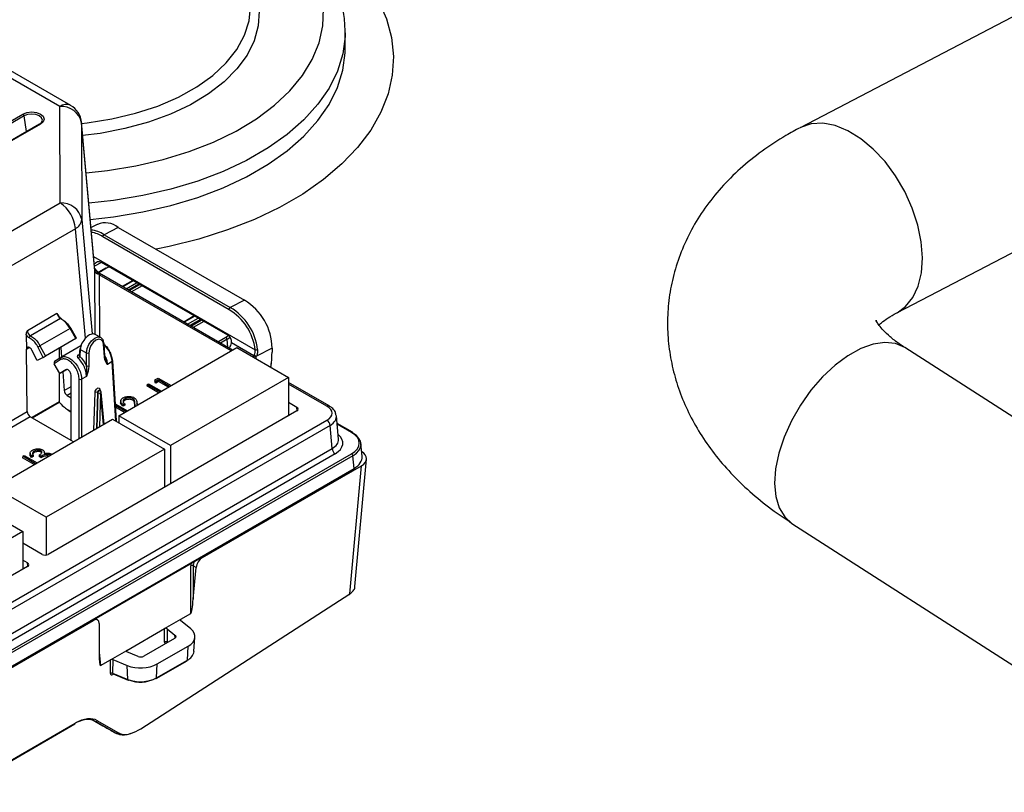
# Model space of a CAD drawing. Header units: millimetres. Extents: x 16 to 503, y 3 to 290.
# Tile 150 of 169: x 106.84 to 115.54, y 161.31 to 168.14. Entities that reach past the tile are written whole.
import ezdxf

# ---------------------------------------------------------------- set-up
doc = ezdxf.new("R2010")
doc.units = ezdxf.units.MM

msp = doc.modelspace()

# ---------------------------------------------------------------- linework, layer by layer
at = {"color": 7, "linetype": 'Continuous', "lineweight": 25}
for p, q in [((123.1181, 172.0866), (113.7344, 167.1893)), ((114.5886, 165.5526), (124.9097, 170.9392)), ((107.1908, 167.3763), (103.1648, 169.7005)), ((107.287, 167.3858), (103.2609, 169.71)), ((109.714, 167.8897), (109.714, 168.0341)), ((107.1928, 166.5235), (107.1908, 167.3763)), ((104.9618, 166.2111), (106.8656, 167.3101)), ((106.8763, 167.2935), (104.9725, 166.1945)), ((106.8958, 167.1546), (106.8763, 167.2935)), ((107.0121, 167.2218), (105.1084, 166.1228)), ((107.0198, 167.221), (105.1161, 166.122)), ((107.501, 165.9288), (107.3823, 167.2367)), ((107.3826, 167.231), (107.3823, 167.2367)), ((107.3826, 167.231), (107.3846, 166.3782)), ((107.5013, 165.9232), (107.3826, 167.231)), ((105.5868, 165.5963), (107.1928, 166.5235)), ((107.3846, 166.3782), (107.4765, 165.3655)), ((107.3286, 166.2963), (105.7226, 165.3691)), ((107.4166, 165.3273), (107.3286, 166.2963)), ((107.5226, 166.3345), (107.4668, 166.3057)), ((107.7073, 166.3075), (107.5823, 166.243)), ((107.7073, 166.3075), (108.8225, 165.6637)), ((108.6865, 165.5805), (107.5706, 166.2247)), ((107.5823, 166.243), (108.6975, 165.5992)), ((107.4901, 166.0494), (108.9175, 165.2254)), ((107.498, 165.9854), (107.4958, 165.9867)), ((107.5596, 165.9973), (107.4977, 165.9654)), ((107.5962, 165.947), (107.5333, 165.9107)), ((107.6039, 165.9462), (107.537, 165.9076)), ((108.6754, 165.3541), (107.5602, 165.9979)), ((107.6217, 165.9549), (107.6224, 165.962)), ((107.6258, 165.9565), (107.6261, 165.9598)), ((107.5026, 165.3617), (107.5013, 165.9232)), ((107.5397, 165.8894), (107.541, 165.3411)), ((108.7055, 165.2164), (107.5397, 165.8894)), ((108.7168, 165.2229), (107.5589, 165.8913)), ((107.8356, 165.8389), (107.7429, 165.7851)), ((107.8399, 165.8364), (107.7472, 165.7826)), ((107.7769, 165.7655), (107.8701, 165.819)), ((107.8902, 165.8073), (107.7971, 165.7538)), ((107.8045, 165.7496), (107.8977, 165.803)), ((107.9189, 165.7908), (107.8257, 165.7373)), ((108.8225, 165.6637), (108.6975, 165.5992)), ((106.9045, 165.3971), (107.166, 165.5481)), ((108.3795, 165.5249), (108.2868, 165.4711)), ((108.3838, 165.5224), (108.2911, 165.4686)), ((108.3209, 165.4515), (108.414, 165.505)), ((107.1959, 165.5026), (106.9318, 165.3502)), ((107.3394, 165.3283), (107.2875, 165.4181)), ((108.4342, 165.4933), (108.341, 165.4398)), ((108.3484, 165.4355), (108.4416, 165.489)), ((108.4628, 165.4768), (108.3696, 165.4233)), ((106.8941, 165.3593), (106.8959, 165.2301)), ((107.2821, 165.4143), (107.0159, 165.2606)), ((107.3339, 165.3248), (107.2821, 165.4143)), ((107.5529, 165.3348), (107.5023, 165.3619)), ((108.5885, 165.297), (108.6586, 165.3374)), ((106.8959, 165.2301), (106.9231, 165.2458)), ((107.0453, 165.1588), (106.997, 165.2508)), ((107.0159, 165.2606), (107.0639, 165.1689)), ((107.3339, 165.3248), (107.0639, 165.1689)), ((107.1999, 165.2475), (107.2064, 165.1612)), ((107.378, 165.2603), (107.2, 165.1576)), ((107.5847, 165.1621), (107.5779, 165.2746)), ((107.5891, 165.1689), (107.5823, 165.2813)), ((107.7123, 164.643), (108.7566, 165.2459)), ((108.6694, 165.3192), (108.6097, 165.2847)), ((108.676, 165.2464), (108.6694, 165.3192)), ((108.6896, 165.2386), (108.6925, 165.2439)), ((108.9065, 165.1723), (108.7082, 165.2868)), ((108.7566, 165.2459), (109.2135, 164.9822)), ((117.6399, 163.3292), (114.6599, 165.2446)), ((106.9039, 164.679), (106.8959, 165.2301)), ((106.9917, 165.1319), (106.9436, 165.2236)), ((107.0453, 165.1588), (106.9917, 165.1319)), ((107.1886, 165.1502), (107.1886, 165.2409)), ((107.3554, 165.1805), (107.3634, 165.1852)), ((107.3629, 165.1785), (107.3627, 165.1778)), ((107.3673, 165.2359), (107.3629, 165.1785)), ((107.3718, 165.2289), (107.3671, 165.168)), ((107.3718, 165.2289), (107.4262, 165.1996)), ((107.4262, 165.0832), (107.4262, 165.1996)), ((107.448, 165.1996), (107.448, 165.0832)), ((108.9012, 165.1625), (108.9065, 165.1723)), ((108.9251, 165.162), (108.9195, 165.1519)), ((109.0669, 165.2404), (108.9287, 165.169)), ((109.0669, 165.2404), (109.0663, 165.2034)), ((107.1944, 165.1369), (107.1424, 165.1027)), ((107.1926, 165.0159), (107.1424, 165.1027)), ((107.1968, 165.1556), (107.145, 165.1215)), ((107.1968, 165.1556), (107.1973, 165.1559)), ((107.654, 165.1209), (107.6112, 165.0962)), ((107.6858, 164.5955), (107.654, 165.1209)), ((107.6906, 164.5969), (107.6585, 165.1277)), ((109.0537, 165.0751), (109.0531, 165.0748)), ((109.0536, 165.0745), (109.0537, 165.0751)), ((109.0581, 165.0797), (109.0613, 165.1096)), ((107.1886, 164.7695), (107.1886, 165.0229)), ((107.2552, 165.0521), (107.1926, 165.0159)), ((107.2444, 165.05), (107.1926, 165.0159)), ((107.2163, 165.0296), (107.2285, 164.8664)), ((107.2458, 165.0508), (107.2444, 165.05)), ((107.2909, 164.4249), (107.2909, 165.0021)), ((107.4262, 164.9894), (107.3834, 164.9647)), ((107.2285, 164.8664), (107.2909, 164.9024)), ((107.3616, 164.4406), (107.3616, 164.9647)), ((107.3834, 164.9647), (107.3834, 164.4531)), ((107.9621, 164.9184), (107.961, 164.9059)), ((108.0643, 164.8462), (107.961, 164.9059)), ((107.9621, 164.9184), (107.9756, 164.9262)), ((108.0758, 164.8529), (107.9621, 164.9184)), ((107.9756, 164.9262), (108.0893, 164.8606)), ((108.0322, 164.9589), (108.0313, 164.9464)), ((108.0384, 164.9312), (108.0313, 164.9464)), ((108.0322, 164.9589), (108.0614, 164.9758)), ((108.0388, 164.9447), (108.0322, 164.9589)), ((108.0635, 164.9457), (108.0384, 164.9312)), ((108.0388, 164.9447), (108.0384, 164.9312)), ((108.0635, 164.959), (108.0388, 164.9447)), ((108.0614, 164.9758), (108.175, 164.9102)), ((108.1615, 164.9024), (108.0635, 164.959)), ((108.0635, 164.959), (108.0635, 164.9457)), ((108.1501, 164.8958), (108.0635, 164.9457)), ((109.2135, 164.9822), (108.1692, 164.3793)), ((109.2135, 164.9822), (109.2135, 164.643)), ((109.571, 164.7298), (109.2135, 164.9361)), ((109.5518, 164.7279), (109.2135, 164.9231)), ((107.2909, 164.8413), (107.2565, 164.8215)), ((107.2565, 164.8215), (107.2909, 164.8017)), ((107.4928, 164.5163), (107.5024, 164.8489)), ((107.5241, 164.8485), (107.5149, 164.5291)), ((107.5205, 164.5323), (107.5296, 164.8456)), ((107.5296, 164.8456), (107.5241, 164.8485)), ((107.5477, 164.8645), (107.5423, 164.8674)), ((107.5513, 164.8451), (107.5427, 164.5451)), ((107.5458, 164.874), (107.5466, 164.8651)), ((107.5772, 164.565), (107.5513, 164.8451)), ((107.5821, 164.5679), (107.5558, 164.8523)), ((106.9412, 164.6267), (107.1886, 164.7695)), ((106.9454, 164.6243), (107.1858, 164.7632)), ((107.1867, 164.7638), (107.1858, 164.7633)), ((107.6815, 164.7482), (107.788, 164.6867)), ((107.7745, 164.6789), (107.6825, 164.7321)), ((107.7293, 164.7732), (107.7285, 164.7606)), ((107.7654, 164.7482), (107.7518, 164.7404)), ((107.7664, 164.7356), (107.7518, 164.7271)), ((107.766, 164.7921), (107.7666, 164.7792)), ((107.8357, 164.7934), (107.8351, 164.7805)), ((107.8551, 164.7464), (107.8542, 164.7338)), ((107.8547, 164.7253), (107.8542, 164.7338)), ((107.8562, 164.7261), (107.8551, 164.7464)), ((107.8738, 164.7392), (107.873, 164.7518)), ((107.8732, 164.7494), (107.8739, 164.7363)), ((107.8732, 164.7494), (107.874, 164.7369)), ((107.874, 164.7369), (107.874, 164.7364)), ((109.287, 164.7167), (109.2135, 164.7591)), ((104.7336, 163.4261), (106.9039, 164.679)), ((109.287, 164.6854), (107.0894, 163.4168)), ((107.2604, 164.6976), (107.2909, 164.68)), ((107.2635, 164.691), (107.2909, 164.6752)), ((107.7631, 164.6723), (107.6833, 164.7184)), ((107.7123, 164.643), (107.7123, 164.5802)), ((108.1692, 164.3793), (107.7123, 164.643)), ((109.2135, 164.6563), (109.225, 164.6496)), ((109.2135, 164.6448), (109.2152, 164.6439)), ((109.2897, 164.6871), (109.287, 164.7167)), ((109.6536, 164.4362), (109.6349, 164.6419)), ((100.7299, 159.5097), (109.5518, 164.6025)), ((106.9302, 164.6331), (104.7372, 163.3671)), ((109.5789, 164.557), (105.8226, 162.3885)), ((106.6136, 164.0087), (107.6579, 164.6116)), ((107.2909, 164.4249), (106.9302, 164.6331)), ((107.6579, 164.6116), (108.1148, 164.3479)), ((107.6913, 164.5923), (107.6906, 164.5969)), ((109.5975, 164.3527), (109.5789, 164.557)), ((109.7776, 164.4961), (109.6409, 164.575)), ((109.7699, 164.4954), (109.6414, 164.5695)), ((107.3126, 164.4123), (107.2909, 164.4249)), ((108.1692, 164.3793), (108.1692, 164.0401)), ((109.8627, 164.2841), (109.8525, 164.3971)), ((105.8857, 162.2099), (109.5975, 164.3527)), ((109.6246, 164.3072), (105.9104, 162.163)), ((105.9511, 162.1026), (109.7699, 164.3072)), ((109.7808, 164.289), (105.9635, 162.0854)), ((106.8634, 164.2842), (106.8769, 164.292)), ((106.8769, 164.292), (106.9905, 164.2264)), ((106.929, 164.3124), (106.9282, 164.2998)), ((106.9555, 164.2951), (106.9419, 164.2873)), ((106.9649, 164.3295), (106.9654, 164.3167)), ((107.0255, 164.2848), (107.0098, 164.2938)), ((107.0244, 164.3337), (107.0238, 164.3208)), ((107.0535, 164.3232), (107.0535, 164.3233)), ((107.0543, 164.3108), (107.0536, 164.323)), ((108.1148, 164.3479), (107.0705, 163.745)), ((108.1148, 164.3479), (108.1148, 164.0087)), ((109.791, 164.1761), (109.7808, 164.289)), ((106.8634, 164.2842), (106.8623, 164.2716)), ((106.9656, 164.212), (106.8623, 164.2716)), ((106.977, 164.2186), (106.8634, 164.2842)), ((106.9564, 164.2825), (106.9418, 164.274)), ((107.0254, 164.2716), (107.0087, 164.2813)), ((108.4527, 163.39), (109.857, 164.2007)), ((109.7542, 163.0681), (109.857, 164.2007)), ((109.7996, 163.1326), (109.9018, 164.2587)), ((106.022, 162.0003), (109.791, 164.1761)), ((106.0245, 161.9958), (109.7879, 164.1684)), ((107.0705, 163.745), (106.6136, 164.0087)), ((106.4069, 163.8831), (106.8638, 163.6194)), ((107.0705, 163.745), (107.0705, 163.4108)), ((113.6617, 163.6915), (116.6417, 161.7761)), ((106.8638, 163.6194), (106.2274, 163.252)), ((106.8638, 163.6194), (106.8638, 163.2865)), ((107.0351, 163.4168), (106.8638, 163.5157)), ((106.9046, 163.3414), (106.8638, 163.365)), ((106.9073, 163.3118), (106.9046, 163.3414)), ((108.4461, 163.3938), (108.4527, 163.39)), ((106.9046, 163.31), (105.9344, 162.75)), ((108.3486, 162.8954), (108.3485, 163.3152)), ((108.3957, 163.3006), (108.3702, 163.3153)), ((108.3702, 163.3153), (108.3703, 163.0209)), ((108.3703, 163.0209), (108.3957, 163.3006)), ((107.9059, 161.8752), (109.7542, 163.0681)), ((108.2598, 162.8441), (108.3486, 162.8954)), ((106.0274, 161.9899), (107.4875, 162.8328)), ((107.4875, 162.8328), (107.4809, 162.8366)), ((107.5252, 162.837), (107.5035, 162.8496)), ((108.1162, 162.7612), (108.2598, 162.8441)), ((108.3476, 162.7589), (108.258, 162.8327)), ((108.2598, 162.8441), (108.2588, 162.8321)), ((107.5391, 162.8062), (107.5391, 162.5411)), ((107.7824, 162.5685), (108.1162, 162.7612)), ((108.1173, 162.6422), (108.1162, 162.7612)), ((108.1396, 162.76), (108.2089, 162.7029)), ((108.1396, 162.76), (108.1407, 162.641)), ((108.2046, 162.6744), (107.9327, 162.5174)), ((108.1407, 162.641), (108.1432, 162.639)), ((108.2103, 162.6786), (108.2089, 162.7029)), ((108.3769, 162.5596), (108.385, 162.6857)), ((107.5391, 162.554), (107.55, 162.4343)), ((107.6388, 162.4856), (107.7824, 162.5685)), ((107.7824, 162.5685), (107.7812, 162.5567)), ((107.8834, 162.515), (107.7844, 162.555)), ((108.0523, 162.4484), (108.3243, 162.6054)), ((108.3186, 162.4824), (108.3243, 162.6054)), ((107.55, 162.4343), (107.6388, 162.4856)), ((107.6379, 162.3654), (107.6388, 162.4856)), ((107.6585, 162.4866), (107.6576, 162.3664)), ((107.6585, 162.4866), (107.7864, 162.4349)), ((108.0434, 162.319), (108.3154, 162.476)), ((108.0466, 162.3254), (108.3186, 162.4824)), ((107.791, 162.3125), (107.7864, 162.4349)), ((108.0466, 162.3254), (108.0523, 162.4484)), ((107.6576, 162.3664), (107.791, 162.3125)), ((107.6648, 162.3584), (107.6587, 162.3549)), ((107.6612, 162.3598), (107.794, 162.3061)), ((107.505, 161.9405), (107.4646, 161.9638)), ((107.4646, 161.9638), (107.5707, 161.9025)), ((107.6858, 161.836), (107.505, 161.9405)), ((107.5235, 161.9469), (107.7044, 161.8424)), ((106.6049, 161.5026), (107.3247, 161.9182)), ((106.6081, 161.509), (107.3279, 161.9246))]:
    msp.add_line(p, q, dxfattribs=at)
at = {"color": 7, "linetype": 'Continuous', "lineweight": 25, "flags": 128}
for points in [[(107.4229, 166.7895), (107.6121, 166.8099), (107.8627, 166.851), (108.1044, 166.9072), (108.3343, 166.9778), (108.55, 167.0622), (108.749, 167.1593), (108.929, 167.268), (109.0881, 167.3871), (109.2243, 167.5153), (109.3363, 167.6511), (109.4227, 167.793), (109.4826, 167.9393), (109.5152, 168.0886), (109.5203, 168.2389), (109.4977, 168.3887), (109.4477, 168.5364), (109.3709, 168.6801), (109.2681, 168.8183), (109.1405, 168.9494), (108.9896, 169.072)], [(109.0964, 169.1314), (109.2885, 169.0248), (109.4776, 168.8991), (109.6455, 168.7637), (109.7907, 168.6198), (109.9119, 168.4687), (110.0081, 168.3117), (110.0784, 168.1502), (110.1222, 167.9856), (110.1391, 167.8194), (110.1289, 167.653), (110.0918, 167.4879), (110.0281, 167.3255), (109.9384, 167.1672), (109.8233, 167.0145), (109.684, 166.8687), (109.5216, 166.7311), (109.3377, 166.6028), (109.1337, 166.4851), (108.9115, 166.3789), (108.6731, 166.2852), (108.4206, 166.2047), (108.156, 166.1383), (108.0414, 166.1146)], [(108.8755, 168.4988), (108.8837, 168.4822), (108.9315, 168.3527), (108.9517, 168.2207), (108.944, 168.0884), (108.9085, 167.9575), (108.8456, 167.8301), (108.7565, 167.7081), (108.6423, 167.5932), (108.5048, 167.4872), (108.3459, 167.3916), (108.1682, 167.3079), (107.9741, 167.2372), (107.7666, 167.1807), (107.5487, 167.1392), (107.393, 167.1195)], [(107.3833, 167.2264), (107.4339, 167.232), (107.652, 167.2664), (107.8611, 167.3163), (108.0577, 167.3808), (108.2388, 167.459), (108.4016, 167.5496), (108.5435, 167.6513), (108.6624, 167.7624), (108.7562, 167.8812), (108.8236, 168.0058), (108.8636, 168.1343), (108.8755, 168.254)], [(109.7139, 168.0267), (109.7131, 167.9954), (109.6928, 167.8411), (109.6455, 167.6888), (109.5717, 167.54), (109.4723, 167.3963), (109.3482, 167.2592), (109.2007, 167.13), (109.0313, 167.01), (108.8417, 166.9006), (108.634, 166.8028), (108.4102, 166.7177), (108.1726, 166.646), (107.9237, 166.5886), (107.666, 166.5461), (107.4472, 166.5223)], [(107.4602, 166.379), (107.666, 166.4016), (107.9237, 166.4442), (108.1726, 166.5016), (108.4102, 166.5732), (108.634, 166.6584), (108.8417, 166.7562), (109.0313, 166.8656), (109.2007, 166.9855), (109.3482, 167.1147), (109.4723, 167.2519), (109.5717, 167.3956), (109.6455, 167.5443), (109.6928, 167.6967), (109.7131, 167.851), (109.714, 167.8897)], [(106.8656, 167.3101), (106.901, 167.3237), (106.9427, 167.3285), (106.9844, 167.3237), (107.0198, 167.3101), (107.0435, 167.2897), (107.0518, 167.2656), (107.0435, 167.2415), (107.0198, 167.221)], [(107.0091, 167.2168), (107.0295, 167.2344), (107.0366, 167.2552), (107.0295, 167.2759), (107.0091, 167.2935), (106.9786, 167.3053), (106.9427, 167.3094), (106.9068, 167.3053), (106.8763, 167.2935)], [(114.5907, 165.5538), (114.6653, 165.6073), (114.7299, 165.6869), (114.7772, 165.7872), (114.8059, 165.9053), (114.8149, 166.0375), (114.8041, 166.1799), (114.7738, 166.328), (114.7249, 166.4775), (114.6589, 166.6237), (114.5777, 166.7623), (114.4839, 166.889), (114.3803, 166.9999), (114.2701, 167.0917), (114.1565, 167.1616), (114.0431, 167.2075), (113.9333, 167.228), (113.8305, 167.2224), (113.7377, 167.191), (113.7345, 167.1894)], [(107.4262, 165.1996), (107.4318, 165.2365), (107.4476, 165.2739), (107.4713, 165.3064), (107.4995, 165.3293), (107.5281, 165.3392), (107.5529, 165.3347), (107.5704, 165.3165), (107.5778, 165.2871)], [(106.9436, 165.2236), (106.9375, 165.2331), (106.9302, 165.2408), (106.9223, 165.2462), (106.9144, 165.2487), (106.9073, 165.2482), (106.9016, 165.2447), (106.8976, 165.2385), (106.8959, 165.2301)], [(107.5779, 165.2746), (107.5714, 165.2997), (107.5565, 165.3153), (107.5352, 165.3192), (107.5107, 165.3107), (107.4866, 165.2911), (107.4663, 165.2632), (107.4527, 165.2312), (107.448, 165.1996)], [(114.6599, 165.2446), (114.6583, 165.2455), (114.5771, 165.2804), (114.4833, 165.2905), (114.3796, 165.2757), (114.2693, 165.2363), (114.1557, 165.1736), (114.0423, 165.0894), (113.9324, 164.9864), (113.8295, 164.8676), (113.7367, 164.7366), (113.6567, 164.5975), (113.5921, 164.4545), (113.5447, 164.3119), (113.5161, 164.174)], [(107.2909, 165.0021), (107.2897, 165.0122), (107.2863, 165.0226), (107.2809, 165.0326), (107.2741, 165.0411), (107.2663, 165.0476), (107.2583, 165.0514), (107.2508, 165.0522), (107.2444, 165.05)], [(107.5024, 164.8489), (107.5042, 164.8594), (107.5088, 164.8698), (107.5155, 164.8789), (107.5234, 164.8852), (107.5314, 164.8881), (107.5384, 164.8869), (107.5435, 164.882), (107.5458, 164.874)], [(107.5423, 164.8674), (107.5422, 164.8675), (107.5387, 164.868), (107.5346, 164.8666), (107.5307, 164.8634), (107.5273, 164.8589), (107.525, 164.8537), (107.5241, 164.8485)], [(107.5296, 164.8456), (107.5305, 164.8508), (107.5328, 164.856), (107.5361, 164.8605), (107.5401, 164.8637), (107.5441, 164.8651), (107.5476, 164.8646), (107.5477, 164.8645)], [(107.7518, 164.7404), (107.7518, 164.7338), (107.7518, 164.7271)], [(107.7654, 164.7482), (107.7659, 164.7419), (107.7664, 164.7356)], [(106.9419, 164.2873), (106.9418, 164.2807), (106.9418, 164.274)], [(106.9555, 164.2951), (106.9559, 164.2888), (106.9564, 164.2825)], [(107.0098, 164.2938), (107.0093, 164.2875), (107.0087, 164.2813)], [(107.0255, 164.2848), (107.0255, 164.2782), (107.0254, 164.2716)], [(113.5161, 164.174), (113.507, 164.0451), (113.5178, 163.929), (113.5482, 163.8293), (113.5971, 163.749), (113.6617, 163.6915)], [(108.3243, 162.6054), (108.3476, 162.6214), (108.3657, 162.6395), (108.3781, 162.6591), (108.3843, 162.6797), (108.3843, 162.7006), (108.3781, 162.7212), (108.3657, 162.7408), (108.3476, 162.7589)], [(108.2089, 162.7029), (108.2123, 162.6995), (108.2146, 162.6959), (108.2158, 162.6921), (108.2158, 162.6882), (108.2146, 162.6844), (108.2123, 162.6808), (108.2089, 162.6774), (108.2046, 162.6744)]]:
    msp.add_lwpolyline(points, dxfattribs=at)
at = {"color": 7, "linetype": 'Continuous', "lineweight": 25}
for centre, radius, start, end in [((107.2467, 167.3023), 0.0928, 64.26967, 127.04078), ((107.2054, 167.1964), 0.1805, 11.07367, 94.64067), ((107.1908, 167.2193), 0.1923, 5.18641, 60.00269), ((106.8525, 167.2899), 0.0241, 8.6904, 57.09323), ((107.0153, 167.2148), 0.00773, 54.34106, 114.34848), ((107.2074, 166.3436), 0.1805, 11.07367, 94.64067), ((107.0319, 166.2731), 0.2977, 4.46649, 57.26592), ((107.281, 166.3889), 0.1041, 297.20358, 354.10619), ((107.5923, 166.166), 0.1824, 50.90783, 112.45299), ((107.449, 166.0532), 0.2319, 54.90102, 85.11009), ((107.4407, 166.0392), 0.2264, 55.00798, 82.40207), ((107.5994, 165.9401), 0.00763, 53.89164, 114.7979), ((107.5359, 165.9295), 0.0352, 190.36587, 269.39611), ((107.5449, 165.8801), 0.017, 63.91465, 123.22022), ((107.5509, 165.874), 0.0191, 65.2021, 126.10836), ((108.4421, 165.1688), 0.5004, 6.73799, 59.30886), ((108.5688, 165.2351), 0.4981, 0.61308, 59.38678), ((108.4431, 165.1694), 0.4777, 6.73055, 59.36845), ((107.2002, 165.497), 0.00713, 356.19314, 127.21722), ((107.2706, 165.4366), 0.025, 297.29541, 312.27418), ((106.9442, 165.3311), 0.0228, 123.1589, 179.11319), ((108.6457, 165.3173), 0.0238, 4.46649, 57.26592), ((106.5824, 166.0689), 0.9171, 296.87664, 298.20304), ((107.575, 165.2802), 0.00747, 8.41403, 67.23992), ((107.5745, 165.2816), 0.00783, 295.24896, 357.68413), ((107.3363, 165.1809), 0.0334, 300.19631, 337.35024), ((107.3615, 165.1877), 0.0094, 229.94648, 278.76913), ((107.3753, 165.236), 0.00802, 181.32025, 243.62906), ((107.4371, 165.2224), 0.0252, 244.43312, 295.528), ((107.5813, 165.1692), 0.00783, 295.24896, 357.68413), ((108.5206, 164.4518), 0.8173, 60.33194, 61.82039), ((109.018, 165.3819), 0.2309, 241.9678, 247.24655), ((108.9254, 165.2561), 0.0317, 255.52211, 295.65724), ((107.2056, 165.1449), 0.0138, 129.57486, 215.66024), ((107.4371, 165.106), 0.0252, 244.43312, 295.528), ((107.6512, 165.1266), 0.00746, 8.39117, 67.16723), ((107.6509, 165.1279), 0.00761, 294.24062, 358.68999), ((109.0509, 165.081), 0.00731, 293.97459, 349.78826), ((107.3725, 164.9874), 0.0252, 244.47414, 295.52586), ((107.5128, 164.8249), 0.0261, 64.18499, 113.37026), ((107.541, 164.8691), 0.0261, 244.18499, 293.37026), ((107.5501, 164.8662), 0.00892, 118.9575, 168.56123), ((107.5405, 164.8509), 0.0154, 5.28213, 61.76587), ((107.5478, 164.8523), 0.008, 296.36836, 0.60858), ((109.563, 164.7125), 0.0191, 65.24021, 126.10493), ((107.2678, 164.6972), 0.0075, 176.42553, 234.96706), ((107.6849, 164.5967), 0.00574, 324.59616, 2.73658), ((109.5196, 164.5524), 0.0595, 4.46649, 57.26592), ((109.7744, 164.4892), 0.00763, 65.2021, 126.10836), ((109.7734, 164.49), 0.00738, 357.47922, 55.28496), ((109.6568, 164.3573), 0.0595, 184.46649, 237.26592), ((109.7571, 164.2872), 0.0238, 4.46649, 57.26592), ((109.7832, 164.1748), 0.00794, 305.95877, 9.31477), ((108.3594, 163.2914), 0.0262, 65.54457, 114.55585), ((109.7483, 163.0672), 0.00598, 239.93242, 8.24907), ((108.1281, 162.6242), 0.021, 53.04221, 121.17512), ((108.2786, 162.5732), 0.0993, 293.76553, 352.09837), ((107.9053, 162.571), 0.0602, 248.69388, 297.08878), ((108.3112, 162.4821), 0.00738, 304.71504, 2.52078), ((107.9044, 162.7376), 0.3249, 248.69388, 297.08878), ((107.6487, 162.346), 0.0222, 66.58699, 119.19568), ((107.6671, 162.3549), 0.00845, 141.16672, 180.19925), ((107.7972, 162.3116), 0.00627, 171.54102, 239.78555), ((107.9044, 162.6033), 0.3122, 248.69388, 297.08878), ((107.7955, 162.3118), 0.00587, 255.62045, 317.25883), ((107.9045, 162.5763), 0.2882, 248.69388, 297.08878), ((108.0392, 162.3251), 0.00738, 304.71504, 2.52078), ((107.5109, 161.9534), 0.0142, 245.27837, 332.75049), ((107.3205, 161.9242), 0.00738, 304.71504, 2.52078), ((107.6918, 161.8489), 0.0142, 245.27837, 332.75049)]:
    msp.add_arc(centre, radius, start, end, dxfattribs=at)
for centre, major_axis, ratio, start_param, end_param in [((107.7017, 165.8895), (0.1385, 0), 0.578871, 2.119033, 2.354825), ((107.5397, 165.9176), (-0.0359, 0.0517), 0.273802, 1.840093, 1.946476), ((107.1931, 165.534), (-0.0206, 0.0325), 0.548533, 0.815684, 2.38567), ((106.9208, 165.3773), (-0.0255, 0.0475), 0.597163, 1.631005, 2.426543), ((106.9317, 165.3831), (-0.0177, 0.0342), 0.604844, 0.864775, 2.43476), ((107.4474, 165.2696), (0.0566, 0.0913), 0.553953, 0.034608, 2.337739), ((108.5602, 165.3938), (0.1388, 0), 0.575709, 5.499157, 5.833733), ((108.5602, 165.3813), (0.1542, 0.0014), 0.575992, 5.493966, 5.779939), ((107.3259, 165.3208), (0.0135, 0.0074), 0.028655, 5.328054, 6.283793), ((108.6354, 165.2705), (0.0518, 0.0896), 0.606759, 4.764794, 5.221818), ((107.056, 165.165), (0.0135, 0.0074), 0.028656, 3.781049, 5.328033), ((108.8666, 165.1954), (0.0358, 0.0681), 0.599668, 4.688488, 4.773697), ((108.8774, 165.1896), (0.0435, 0.0814), 0.596043, 4.692713, 4.777922), ((109.0555, 165.1978), (0.0023, 0.1229), 0.087629, 3.188929, 4.759725), ((107.1535, 165.1087), (-0.0085, 0.0128), 0.81623, 6.233249, 7.780234), ((107.2556, 164.8523), (-0.0202, 0.0327), 0.556894, 0.82156, 2.339997), ((107.1777, 164.7762), (-0.0081, 0.0131), 0.556894, 3.276572, 3.875886), ((107.2556, 164.8519), (-0.101, 0.1637), 0.556894, 1.773673, 2.339997), ((109.4425, 164.6652), (0.1543, 0), 0.575709, 5.499157, 7.067214), ((106.9311, 164.665), (-0.0182, 0.0339), 0.597163, 0.856557, 2.374994), ((109.2597, 164.7011), (0.0386, 0), 0.575709, 5.499157, 7.067214), ((109.4425, 164.6338), (0.1926, 0.0035), 0.576213, 5.488761, 6.37595), ((109.4608, 164.4013), (0.2314, 0), 0.575709, 5.499157, 6.893021), ((109.6061, 164.4013), (0.2314, 0), 0.575709, 5.499157, 7.067214), ((109.6061, 164.3887), (0.2467, 0.0014), 0.575893, 5.495914, 7.063971), ((109.4608, 164.4327), (0.193, -0.0035), 0.574956, 5.509485, 6.345722), ((109.7478, 164.2634), (0.1543, 0), 0.575709, 5.499157, 7.067214), ((109.6163, 164.2757), (0.2467, 0.0014), 0.575893, 5.495914, 6.332151), ((107.0623, 163.4325), (0.0385, 0), 0.578871, 3.92836, 5.496418), ((106.8773, 163.3257), (0.0386, 0), 0.575709, 5.499157, 7.067214), ((108.4139, 163.3488), (0.0423, 0.0821), 0.606882, 1.988807, 2.274775), ((108.4247, 163.3432), (0.0346, 0.0688), 0.612882, 1.712026, 2.268508), ((108.4498, 163.3288), (0.0413, 0.0649), 0.546335, 0.808823, 2.327331), ((108.3594, 163.0153), (0.0115, 0.1201), 0.085104, 3.202124, 4.767446), ((107.4846, 162.7716), (0.0413, 0.0649), 0.546492, 5.573656, 7.092164), ((108.2707, 162.8378), (0.0154, 0), 0.575962, 2.357748, 3.751712), ((108.127, 162.7549), (0.0154, 0), 0.579174, 0.611918, 2.353984), ((108.1394, 162.6562), (0.0169, 0.0259), 0.550877, 2.45142, 3.352148), ((108.1503, 162.6493), (0.0075, 0.0137), 0.429724, 2.430979, 2.759788), ((107.7933, 162.5622), (0.0154, 0), 0.575407, 2.357254, 4.09932), ((107.55, 162.548), (0.0007, 0.1139), 0.095504, 1.632086, 3.197408), ((107.6497, 162.4793), (0.0154, 0), 0.578616, 0.961487, 2.355452), ((107.66, 162.3794), (0.017, 0.0261), 0.540969, 2.441053, 3.95949), ((107.6709, 162.3725), (0.0116, 0.0114), 0.574093, 2.580172, 3.386571), ((107.313, 161.6065), (0.2149, 0.3377), 0.546414, 0.023499, 0.808898), ((107.3022, 161.6134), (0.2072, 0.3244), 0.545148, 0.024338, 0.736574)]:
    msp.add_ellipse(centre, major_axis=major_axis, ratio=ratio, start_param=start_param, end_param=end_param, dxfattribs=at)
for points, knots in [([(109.7131, 168.0256), (109.7118, 168.0743), (109.7091, 168.1751), (109.675, 168.3265), (109.6186, 168.4778), (109.5385, 168.6246), (109.436, 168.7661), (109.3105, 168.9006), (109.1823, 169.0145), (109.0884, 169.0788), (109.0504, 169.1048)], [0, 0, 0, 0, 0.119414, 0.247566, 0.376283, 0.506442, 0.638521, 0.772529, 0.908109, 1, 1, 1, 1]), ([(113.7344, 167.1893), (113.6919, 167.1663), (113.5745, 167.1028), (113.3948, 166.9846), (113.2032, 166.8308), (113.0341, 166.662), (112.8897, 166.4812), (112.7713, 166.2911), (112.6791, 166.0941), (112.6132, 165.8925), (112.573, 165.6885), (112.5579, 165.484), (112.5672, 165.2808), (112.6001, 165.0804), (112.6559, 164.884), (112.7341, 164.6925), (112.8343, 164.5064), (112.9565, 164.3266), (113.1005, 164.1537), (113.2664, 163.9891), (113.4525, 163.8328), (113.5914, 163.739), (113.6617, 163.6915)], [0, 0, 0, 0, 0.032006, 0.088496, 0.144604, 0.199556, 0.25301, 0.304852, 0.355174, 0.404206, 0.452246, 0.499622, 0.546655, 0.593599, 0.640801, 0.688602, 0.737315, 0.787207, 0.838448, 0.891063, 0.944908, 1, 1, 1, 1]), ([(107.5706, 166.2247), (107.5706, 166.2249), (107.5707, 166.2259), (107.5711, 166.2283), (107.5725, 166.2323), (107.5752, 166.2368), (107.5786, 166.2406), (107.5811, 166.2422), (107.5823, 166.243)], [0, 0, 0, 0, 0.03556, 0.141716, 0.356387, 0.570956, 0.785477, 1, 1, 1, 1]), ([(107.5602, 165.9979), (107.5542, 166.0006), (107.5422, 166.006), (107.5242, 166.0037), (107.5094, 165.9951), (107.5008, 165.9878), (107.498, 165.9854)], [0, 0, 0, 0, 0.293342, 0.587178, 0.865602, 1, 1, 1, 1]), ([(107.5526, 165.8956), (107.5512, 165.8964), (107.5425, 165.9016), (107.5236, 165.9179), (107.5079, 165.9356), (107.4996, 165.945)], [0, 0, 0, 0, 0.08059, 0.516126, 1, 1, 1, 1]), ([(107.4998, 165.9422), (107.5092, 165.9294), (107.5218, 165.9123), (107.5328, 165.8979), (107.5356, 165.8943)], [0, 0, 0, 0, 0.752234, 1, 1, 1, 1]), ([(107.5589, 165.8913), (107.5584, 165.8916), (107.5563, 165.8928), (107.5542, 165.8942), (107.5527, 165.8952)], [0, 0, 0, 0, 0.250502, 1, 1, 1, 1]), ([(108.6865, 165.5805), (108.6865, 165.5807), (108.6865, 165.5817), (108.6868, 165.5843), (108.688, 165.5883), (108.6906, 165.5929), (108.6939, 165.5968), (108.6963, 165.5984), (108.6975, 165.5992)], [0, 0, 0, 0, 0.03556, 0.141716, 0.356387, 0.570956, 0.785477, 1, 1, 1, 1]), ([(107.166, 165.5481), (107.1661, 165.5481), (107.1699, 165.544), (107.173, 165.5391), (107.1761, 165.5342)], [0, 0, 0, 0, 0.013027, 1, 1, 1, 1]), ([(107.2035, 165.5034), (107.2008, 165.5051), (107.1951, 165.5086), (107.186, 165.5183), (107.1794, 165.5276), (107.1772, 165.5332), (107.1767, 165.5344)], [0, 0, 0, 0, 0.285129, 0.588207, 0.908971, 1, 1, 1, 1]), ([(114.4305, 165.4446), (114.4342, 165.4485), (114.4471, 165.4616), (114.4911, 165.4956), (114.5447, 165.5293), (114.581, 165.5486), (114.5886, 165.5526)], [0, 0, 0, 0, 0.1552972, 0.5313643, 0.9023354, 1, 1, 1, 1]), ([(107.2821, 165.4143), (107.2726, 165.4289), (107.2537, 165.4579), (107.2223, 165.4871), (107.203, 165.4984), (107.1959, 165.5026)], [0, 0, 0, 0, 0.386675, 0.773341, 1, 1, 1, 1]), ([(107.2073, 165.4965), (107.2137, 165.4927), (107.2311, 165.4825), (107.2594, 165.4562), (107.2765, 165.4301), (107.285, 165.4171)], [0, 0, 0, 0, 0.2266622, 0.6133308, 1, 1, 1, 1]), ([(114.6599, 165.2446), (114.6426, 165.256), (114.5932, 165.2887), (114.5267, 165.3414), (114.468, 165.3974), (114.4298, 165.4435), (114.41, 165.4744), (114.4044, 165.4883), (114.4051, 165.486), (114.4052, 165.4855)], [0, 0, 0, 0, 0.090437, 0.259839, 0.427861, 0.595894, 0.765971, 0.94208, 1, 1, 1, 1]), ([(106.8941, 165.3593), (106.8944, 165.3629), (106.8953, 165.3751), (106.9009, 165.3882), (106.9044, 165.397), (106.9045, 165.3971)], [0, 0, 0, 0, 0.299655, 0.991625, 1, 1, 1, 1]), ([(106.997, 165.2508), (106.9925, 165.2587), (106.9803, 165.2801), (106.9545, 165.3105), (106.9325, 165.3245), (106.9215, 165.3315)], [0, 0, 0, 0, 0.226625, 0.6133127, 1, 1, 1, 1]), ([(106.9318, 165.3502), (106.944, 165.3424), (106.9685, 165.3269), (106.9972, 165.2931), (107.0108, 165.2694), (107.0159, 165.2606)], [0, 0, 0, 0, 0.386682, 0.77337, 1, 1, 1, 1]), ([(108.7082, 165.2868), (108.7088, 165.2937), (108.7101, 165.3075), (108.7026, 165.3272), (108.6906, 165.3436), (108.6805, 165.3506), (108.6754, 165.3541)], [0, 0, 0, 0, 0.24631, 0.492233, 0.744689, 1, 1, 1, 1]), ([(107.5828, 165.2732), (107.5895, 165.2671), (107.6068, 165.2512), (107.6295, 165.2159), (107.6485, 165.1734), (107.6522, 165.1468), (107.654, 165.1335)], [0, 0, 0, 0, 0.172312, 0.448214, 0.724107, 1, 1, 1, 1]), ([(107.654, 165.1209), (107.652, 165.1358), (107.6481, 165.1654), (107.627, 165.2126), (107.6042, 165.2488), (107.5878, 165.2642), (107.5831, 165.2686)], [0, 0, 0, 0, 0.294294, 0.588582, 0.882872, 1, 1, 1, 1]), ([(107.1973, 165.1559), (107.2066, 165.16), (107.2254, 165.1684), (107.2614, 165.1609), (107.2985, 165.1389), (107.333, 165.1035), (107.3609, 165.0591), (107.3766, 165.017), (107.3826, 164.9853), (107.3832, 164.9705), (107.3834, 164.9647)], [0, 0, 0, 0, 0.140869, 0.283987, 0.427101, 0.570208, 0.713309, 0.85641, 0.943468, 1, 1, 1, 1]), ([(107.3554, 165.1805), (107.354, 165.1796), (107.3502, 165.1771), (107.3464, 165.172), (107.3452, 165.1655), (107.3472, 165.1584), (107.3511, 165.1541), (107.3531, 165.152)], [0, 0, 0, 0, 0.141904, 0.362529, 0.578646, 0.791646, 1, 1, 1, 1]), ([(107.3671, 165.168), (107.3661, 165.1695), (107.3641, 165.1724), (107.3627, 165.176), (107.3631, 165.1779), (107.3631, 165.1784)], [0, 0, 0, 0, 0.419896, 0.827366, 1, 1, 1, 1]), ([(107.3671, 165.168), (107.3695, 165.1656), (107.3845, 165.151), (107.4064, 165.1231), (107.4206, 165.0947), (107.4262, 165.0832)], [0, 0, 0, 0, 0.103319, 0.639326, 1, 1, 1, 1]), ([(107.6112, 165.0962), (107.6111, 165.0963), (107.6086, 165.1004), (107.6016, 165.1116), (107.5902, 165.1311), (107.5866, 165.1515), (107.5847, 165.1621)], [0, 0, 0, 0, 0.006356, 0.214976, 0.592526, 1, 1, 1, 1]), ([(107.5865, 165.1692), (107.5895, 165.16), (107.5961, 165.1399), (107.605, 165.1169), (107.6095, 165.1022), (107.611, 165.0969), (107.6111, 165.0964), (107.6112, 165.0962)], [0, 0, 0, 0, 0.344468, 0.758287, 0.975271, 0.992613, 1, 1, 1, 1]), ([(107.589, 165.172), (107.5938, 165.1619), (107.6053, 165.1379), (107.6098, 165.1125), (107.6111, 165.0981), (107.6112, 165.0964), (107.6112, 165.0962)], [0, 0, 0, 0, 0.391275, 0.929516, 0.990266, 1, 1, 1, 1]), ([(108.9095, 165.1781), (108.9126, 165.1859), (108.9189, 165.2016), (108.918, 165.2174), (108.9175, 165.2254)], [0, 0, 0, 0, 0.4933597, 1, 1, 1, 1]), ([(108.9391, 165.2276), (108.9395, 165.2176), (108.9402, 165.1981), (108.9325, 165.1786), (108.9287, 165.169)], [0, 0, 0, 0, 0.507647, 1, 1, 1, 1]), ([(107.3616, 164.9647), (107.3605, 164.9784), (107.3584, 165.0058), (107.3415, 165.0499), (107.3166, 165.0898), (107.2855, 165.1216), (107.2522, 165.1415), (107.2197, 165.1482), (107.2028, 165.1406), (107.1944, 165.1369)], [0, 0, 0, 0, 0.143166, 0.286332, 0.429502, 0.572682, 0.71587, 0.859062, 1, 1, 1, 1]), ([(107.4262, 164.9894), (107.426, 164.9967), (107.4251, 165.0189), (107.4148, 165.0595), (107.3919, 165.1066), (107.3689, 165.1365), (107.3553, 165.1498), (107.3531, 165.152)], [0, 0, 0, 0, 0.132662, 0.404344, 0.675989, 0.947638, 1, 1, 1, 1]), ([(107.448, 165.0832), (107.4468, 165.0708), (107.4444, 165.0469), (107.4346, 165.0152), (107.4285, 164.9964), (107.4263, 164.9896), (107.4262, 164.9894)], [0, 0, 0, 0, 0.407474, 0.785024, 0.993644, 1, 1, 1, 1]), ([(107.4262, 164.9894), (107.4263, 164.9896), (107.4264, 164.9903), (107.4275, 164.9972), (107.4298, 165.0158), (107.4313, 165.0468), (107.4279, 165.0711), (107.4262, 165.0832)], [0, 0, 0, 0, 0.006905, 0.023116, 0.225947, 0.612774, 1, 1, 1, 1]), ([(107.5424, 164.8675), (107.542, 164.8677), (107.5411, 164.8682), (107.5411, 164.8683), (107.5411, 164.8684)], [0, 0, 0, 0, 0.4647661, 1, 1, 1, 1]), ([(107.7512, 164.8015), (107.759, 164.8052), (107.7726, 164.8117), (107.7975, 164.8143), (107.8203, 164.8126), (107.8373, 164.8076), (107.8456, 164.8032), (107.8479, 164.8019)], [0, 0, 0, 0, 0.27913, 0.482775, 0.685556, 0.912713, 1, 1, 1, 1]), ([(107.7518, 164.7271), (107.7455, 164.7318), (107.734, 164.7402), (107.7276, 164.7526), (107.7291, 164.759), (107.7295, 164.7606)], [0, 0, 0, 0, 0.4775279, 0.8746187, 1, 1, 1, 1]), ([(107.7518, 164.7404), (107.7447, 164.7457), (107.7324, 164.755), (107.728, 164.7715), (107.7319, 164.7859), (107.7418, 164.7958), (107.7493, 164.8003), (107.7512, 164.8015)], [0, 0, 0, 0, 0.29457, 0.507867, 0.721052, 0.929015, 1, 1, 1, 1]), ([(107.766, 164.7921), (107.762, 164.7893), (107.7542, 164.7841), (107.7491, 164.7741), (107.7499, 164.7643), (107.7558, 164.7554), (107.7623, 164.7505), (107.7654, 164.7482)], [0, 0, 0, 0, 0.221398, 0.422063, 0.622927, 0.820982, 1, 1, 1, 1]), ([(107.7666, 164.7792), (107.7626, 164.7764), (107.755, 164.7712), (107.7502, 164.7631), (107.7509, 164.7585), (107.7512, 164.7571)], [0, 0, 0, 0, 0.438976, 0.830059, 1, 1, 1, 1]), ([(107.8357, 164.7934), (107.8308, 164.7957), (107.8216, 164.7999), (107.8045, 164.8015), (107.7879, 164.8004), (107.7748, 164.7967), (107.7682, 164.7932), (107.766, 164.7921)], [0, 0, 0, 0, 0.239534, 0.449891, 0.65368, 0.884005, 1, 1, 1, 1]), ([(107.8351, 164.7805), (107.8303, 164.7827), (107.8214, 164.7869), (107.8046, 164.7884), (107.7883, 164.7874), (107.7753, 164.7838), (107.7688, 164.7803), (107.7666, 164.7792)], [0, 0, 0, 0, 0.23684, 0.447328, 0.650302, 0.880944, 1, 1, 1, 1]), ([(107.8542, 164.7338), (107.8538, 164.7409), (107.8531, 164.7528), (107.8497, 164.7696), (107.8398, 164.777), (107.8351, 164.7805)], [0, 0, 0, 0, 0.434951, 0.734834, 1, 1, 1, 1]), ([(107.8551, 164.7464), (107.8546, 164.7535), (107.8539, 164.7655), (107.8505, 164.7824), (107.8404, 164.7899), (107.8357, 164.7934)], [0, 0, 0, 0, 0.431873, 0.736859, 1, 1, 1, 1]), ([(107.8479, 164.8019), (107.8539, 164.7976), (107.8675, 164.7877), (107.8716, 164.7686), (107.8727, 164.7555), (107.8732, 164.7494)], [0, 0, 0, 0, 0.29493, 0.668033, 1, 1, 1, 1]), ([(109.6316, 164.6494), (109.6296, 164.6596), (109.6247, 164.6842), (109.6003, 164.7108), (109.5789, 164.7246), (109.571, 164.7298)], [0, 0, 0, 0, 0.308248, 0.74324, 1, 1, 1, 1]), ([(106.9419, 164.2873), (106.9367, 164.2933), (106.9281, 164.3032), (106.9291, 164.3186), (106.9363, 164.33), (106.9451, 164.3358), (106.9491, 164.3384)], [0, 0, 0, 0, 0.357329, 0.584697, 0.812147, 1, 1, 1, 1]), ([(106.9418, 164.274), (106.9368, 164.2791), (106.9289, 164.2872), (106.9289, 164.2965), (106.9289, 164.2999)], [0, 0, 0, 0, 0.628621, 1, 1, 1, 1]), ([(106.9491, 164.3384), (106.9564, 164.3418), (106.9695, 164.3479), (106.9934, 164.3513), (107.0151, 164.35), (107.0299, 164.3457), (107.0364, 164.3423), (107.038, 164.3415)], [0, 0, 0, 0, 0.282882, 0.506961, 0.732163, 0.935831, 1, 1, 1, 1]), ([(106.9649, 164.3295), (106.9608, 164.3268), (106.9535, 164.3218), (106.9491, 164.3126), (106.9502, 164.3037), (106.9537, 164.2981), (106.9555, 164.2951)], [0, 0, 0, 0, 0.289581, 0.519611, 0.749297, 1, 1, 1, 1]), ([(106.9654, 164.3167), (106.9612, 164.3139), (106.9546, 164.3096), (106.9526, 164.3041), (106.9518, 164.3021)], [0, 0, 0, 0, 0.641878, 1, 1, 1, 1]), ([(107.0244, 164.3337), (107.022, 164.3349), (107.0167, 164.3375), (107.0052, 164.3393), (106.9917, 164.3389), (106.9771, 164.3358), (106.9692, 164.3317), (106.9649, 164.3295)], [0, 0, 0, 0, 0.140408, 0.311497, 0.524477, 0.742701, 1, 1, 1, 1]), ([(107.0238, 164.3208), (107.0214, 164.322), (107.0162, 164.3245), (107.0048, 164.3263), (106.9916, 164.3258), (106.9773, 164.3227), (106.9696, 164.3188), (106.9654, 164.3167)], [0, 0, 0, 0, 0.1432433, 0.312526, 0.5268492, 0.7461484, 1, 1, 1, 1]), ([(107.0098, 164.2938), (107.0174, 164.2991), (107.0288, 164.3071), (107.0341, 164.3193), (107.0324, 164.3268), (107.0285, 164.3312), (107.0253, 164.3332), (107.0244, 164.3337)], [0, 0, 0, 0, 0.4513, 0.681522, 0.816399, 0.95188, 1, 1, 1, 1]), ([(107.0308, 164.3143), (107.0294, 164.3161), (107.0276, 164.3185), (107.0246, 164.3204), (107.0238, 164.3208)], [0, 0, 0, 0, 0.751637, 1, 1, 1, 1]), ([(107.0943, 164.2863), (107.0896, 164.2869), (107.0796, 164.2884), (107.0623, 164.2868), (107.0438, 164.2808), (107.032, 164.2749), (107.0254, 164.2716)], [0, 0, 0, 0, 0.187522, 0.39526, 0.662178, 1, 1, 1, 1]), ([(107.1107, 164.2935), (107.1059, 164.2957), (107.0968, 164.2998), (107.0797, 164.3013), (107.0618, 164.2998), (107.0434, 164.2938), (107.0318, 164.288), (107.0255, 164.2848)], [0, 0, 0, 0, 0.187974, 0.352058, 0.521638, 0.739901, 1, 1, 1, 1]), ([(107.038, 164.3415), (107.042, 164.3387), (107.0498, 164.3334), (107.055, 164.3223), (107.0531, 164.3148), (107.052, 164.3107)], [0, 0, 0, 0, 0.3242274, 0.6262886, 1, 1, 1, 1]), ([(107.052, 164.3107), (107.0549, 164.3113), (107.0607, 164.3125), (107.0717, 164.3137), (107.0797, 164.3133), (107.0846, 164.3131)], [0, 0, 0, 0, 0.278934, 0.558773, 1, 1, 1, 1]), ([(107.0846, 164.3131), (107.0886, 164.3127), (107.0995, 164.3115), (107.1127, 164.3075), (107.1203, 164.3035), (107.1228, 164.3022)], [0, 0, 0, 0, 0.281824, 0.765924, 1, 1, 1, 1]), ([(109.7542, 163.0681), (109.7651, 163.0766), (109.7868, 163.0936), (109.8002, 163.1176), (109.7987, 163.1308), (109.7985, 163.1326)], [0, 0, 0, 0, 0.4637892, 0.9274963, 1, 1, 1, 1]), ([(107.6596, 162.3602), (107.6595, 162.3602), (107.6592, 162.3602), (107.6605, 162.3603), (107.6612, 162.3598), (107.6612, 162.3598)], [0, 0, 0, 0, 0.211688, 0.941277, 1, 1, 1, 1]), ([(107.5707, 161.9025), (107.5951, 161.8884), (107.6335, 161.8663), (107.6718, 161.8441), (107.6858, 161.836)], [0, 0, 0, 0, 0.635569, 1, 1, 1, 1]), ([(107.7044, 161.8424), (107.7159, 161.8373), (107.7484, 161.8228), (107.8171, 161.8265), (107.8763, 161.859), (107.9059, 161.8752)], [0, 0, 0, 0, 0.215988, 0.607988, 1, 1, 1, 1]), ([(107.8175, 161.8338), (107.813, 161.8316), (107.7781, 161.8142), (107.7409, 161.8177), (107.7041, 161.8267), (107.6925, 161.8326), (107.6858, 161.836)], [0, 0, 0, 0, 0.086906, 0.675396, 0.814745, 1, 1, 1, 1])]:
    msp.add_open_spline(points, degree=3, knots=knots, dxfattribs=at)

doc.saveas('drawing.dxf')
